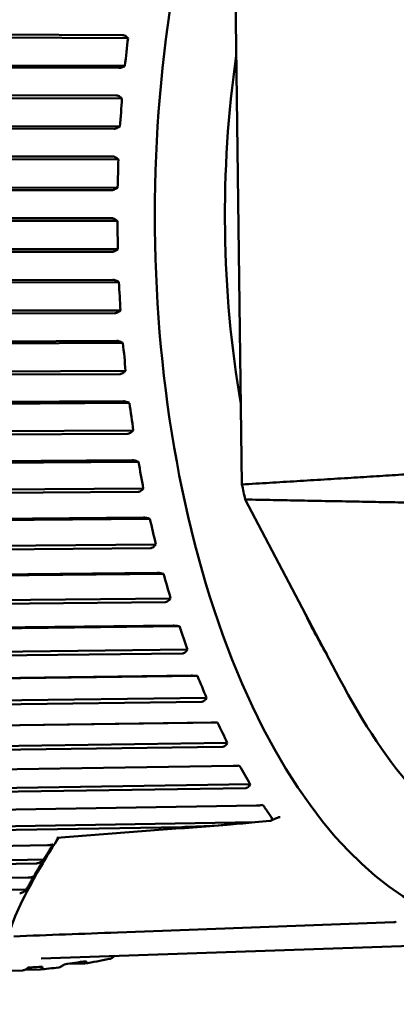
# Model space of a CAD drawing. Header units: millimetres. Extents: x 0 to 2239, y -60 to 841.
# Tile 43 of 165: x 519.53 to 526.16, y 500.58 to 517.91. Entities that reach past the tile are written whole.
import ezdxf

# ---------------------------------------------------------------- set-up
doc = ezdxf.new("R2010")
doc.units = ezdxf.units.MM
doc.layers.add('Sichtbar (ISO)', color=7, linetype='Continuous', lineweight=50)

msp = doc.modelspace()

# ---------------------------------------------------------------- linework, layer by layer
at = {"layer": 'Sichtbar (ISO)'}
for p, q in [((523.326, 518.608), (523.444, 509.732)), ((506.72, 517.705), (521.345, 517.641)), ((521.44, 517.585), (506.736, 517.65)), ((521.44, 517.585), (521.415, 517.608)), ((521.279, 517.062), (506.655, 517.126)), ((521.385, 517.097), (506.681, 517.162)), ((521.356, 517.083), (521.385, 517.097)), ((506.609, 516.619), (521.235, 516.579)), ((521.333, 516.526), (506.627, 516.566)), ((521.333, 516.526), (521.307, 516.548)), ((521.194, 515.991), (506.568, 516.031)), ((521.298, 516.031), (506.593, 516.071)), ((521.27, 516.014), (521.298, 516.031)), ((506.543, 515.518), (521.17, 515.502)), ((521.27, 515.453), (506.563, 515.469)), ((521.27, 515.453), (521.244, 515.473)), ((521.256, 514.953), (506.549, 514.97)), ((521.229, 514.935), (521.256, 514.953)), ((521.154, 514.909), (506.526, 514.926)), ((506.522, 514.41), (521.15, 514.418)), ((521.252, 514.372), (506.545, 514.365)), ((521.252, 514.372), (521.225, 514.391)), ((521.158, 513.825), (506.53, 513.817)), ((521.259, 513.873), (506.551, 513.865)), ((521.232, 513.853), (521.259, 513.873)), ((506.548, 513.302), (521.175, 513.334)), ((521.278, 513.293), (506.572, 513.261)), ((521.278, 513.293), (521.25, 513.31)), ((521.207, 512.744), (506.58, 512.712)), ((521.306, 512.796), (506.599, 512.764)), ((521.28, 512.775), (521.306, 512.796)), ((506.619, 512.203), (521.244, 512.258)), ((521.349, 512.222), (506.645, 512.166)), ((521.349, 512.222), (521.321, 512.237)), ((521.301, 511.676), (506.676, 511.62)), ((521.397, 511.731), (506.692, 511.675)), ((521.372, 511.708), (521.397, 511.731)), ((506.735, 511.118), (521.358, 511.198)), ((521.464, 511.166), (506.762, 511.086)), ((521.464, 511.166), (521.435, 511.179)), ((521.438, 510.626), (506.816, 510.547)), ((521.532, 510.684), (506.83, 510.605)), ((521.508, 510.661), (521.532, 510.684)), ((506.896, 510.057), (521.514, 510.159)), ((521.622, 510.132), (506.924, 510.03)), ((521.622, 510.132), (521.592, 510.143)), ((521.618, 509.603), (507, 509.501)), ((521.71, 509.664), (507.012, 509.561)), ((521.687, 509.639), (521.71, 509.664)), ((523.502, 509.467), (525.157, 506.323)), ((507.1, 509.026), (521.714, 509.15)), ((521.822, 509.129), (507.129, 509.004)), ((521.822, 509.129), (521.792, 509.138)), ((521.84, 508.613), (507.226, 508.489)), ((521.929, 508.676), (507.236, 508.551)), ((521.907, 508.65), (521.929, 508.676)), ((507.345, 508.032), (521.954, 508.178)), ((522.063, 508.161), (507.376, 508.015)), ((522.063, 508.161), (522.033, 508.168)), ((522.102, 507.663), (507.494, 507.518)), ((522.188, 507.728), (507.5, 507.582)), ((522.167, 507.702), (522.188, 507.728)), ((507.631, 507.082), (522.233, 507.248)), ((522.343, 507.237), (507.662, 507.07)), ((522.343, 507.237), (522.313, 507.242)), ((522.486, 506.826), (507.804, 506.659)), ((522.466, 506.799), (522.486, 506.826)), ((522.402, 506.76), (507.8, 506.594)), ((507.956, 506.182), (522.55, 506.368)), ((522.661, 506.362), (507.987, 506.176)), ((522.661, 506.362), (522.63, 506.365)), ((522.819, 505.976), (508.145, 505.79)), ((522.801, 505.949), (522.819, 505.976)), ((522.739, 505.909), (508.144, 505.724)), ((508.316, 505.339), (522.902, 505.543)), ((523.013, 505.543), (508.347, 505.338)), ((523.013, 505.543), (522.982, 505.543)), ((523.187, 505.184), (508.521, 504.98)), ((523.109, 505.117), (508.522, 504.914)), ((523.169, 505.157), (523.187, 505.184)), ((508.71, 504.559), (523.287, 504.779)), ((523.398, 504.785), (523.367, 504.782)), ((523.586, 504.456), (508.929, 504.235)), ((523.511, 504.389), (508.933, 504.169)), ((523.57, 504.428), (523.586, 504.456)), ((509.134, 503.846), (523.703, 504.081)), ((523.813, 504.092), (523.782, 504.088)), ((524.034, 503.854), (523.961, 503.818)), ((524.115, 503.879), (524.115, 503.879)), ((523.675, 503.79), (509.367, 503.559)), ((522.385, 503.704), (509.373, 503.494)), ((523.932, 503.811), (523.675, 503.79)), ((509.587, 503.206), (520.024, 503.384)), ((519.955, 503.132), (509.83, 502.959)), ((519.832, 503.065), (509.84, 502.895)), ((510.064, 502.643), (519.686, 502.815)), ((519.65, 502.604), (510.317, 502.437)), ((526.117, 502.029), (521.259, 501.848)), ((528.105, 501.673), (519.913, 501.392)), ((520.666, 501.301), (520.379, 501.296)), ((513.261, 501.054), (519.59, 501.182)), ((519.887, 501.198), (519.631, 501.193))]:
    msp.add_line(p, q, dxfattribs=at)
msp.add_arc((526.113, 502.129), 0.1, 272.171, 297.3416, dxfattribs=at)
for centre, major_axis, ratio, start_param, end_param in [((528.208, 514.471), (0, -12.592), 0.5, 2.699073, 6.72479), ((510.183, 517.391), (5.412, 11.649), 0.853488, 5.066483, 5.10541), ((528.208, 514.471), (0, -10.126), 0.5, 4.431296, 5.046737), ((510.084, 516.309), (3.555, 12.343), 0.866304, 4.935014, 4.973942), ((510.031, 515.215), (1.477, 12.76), 0.873263, 4.792653, 4.831581), ((510.023, 514.117), (-0.705, 12.826), 0.874315, 4.645402, 4.684329), ((510.06, 513.02), (-2.836, 12.528), 0.869455, 4.500512, 4.53944), ((510.143, 511.934), (-4.782, 11.922), 0.858715, 4.364619, 4.403547), ((510.27, 510.864), (-6.46, 11.103), 0.842169, 4.242238, 4.281165), ((510.44, 509.82), (-7.847, 10.17), 0.81993, 4.135354, 4.174281), ((529.027, 514.471), (0, -12.129), 0.5, 5.113759, 5.137596), ((510.654, 508.807), (-8.963, 9.201), 0.792149, 4.043936, 4.082864), ((510.908, 507.833), (-9.847, 8.248), 0.759017, 3.966762, 4.00569), ((528.208, 514.471), (0, -10.126), 0.5, 5.466432, 5.580456), ((511.202, 506.904), (-10.543, 7.338), 0.72076, 3.902106, 3.941034), ((511.533, 506.027), (-11.09, 6.482), 0.677638, 3.848179, 3.887107), ((511.899, 505.207), (-11.52, 5.682), 0.629948, 3.803343, 3.842271), ((512.298, 504.451), (-11.859, 4.936), 0.578013, 3.766193, 3.805121), ((523.838, 503.87), (0.14, -0.034), 0.37088, 5.655431, 6.661597), ((523.891, 503.861), (0.0814, -0.0284), 0.522188, 5.412769, 5.603237), ((526.113, 502.129), (0.0038, -0.0999), 0.540838, 6.278362, 6.283185), ((526.113, 502.129), (0.0459, -0.0888), 0.268557, 0.000004, 0.000234)]:
    msp.add_ellipse(centre, major_axis=major_axis, ratio=ratio, start_param=start_param, end_param=end_param, dxfattribs=at)
for points, knots in [([(521.415, 517.608), (521.413, 517.61), (521.412, 517.612), (521.4, 517.622), (521.387, 517.63), (521.365, 517.639), (521.354, 517.641), (521.345, 517.641)], [-0.007986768, -0.007986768, -0.007986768, -0.007986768, -0.00724657, -0.00724657, -0.003321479, -0.003321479, -0.000173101, -0.000173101, -0.000173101, -0.000173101]), ([(521.279, 517.062), (521.289, 517.062), (521.301, 517.064), (521.323, 517.069), (521.338, 517.074), (521.352, 517.081), (521.354, 517.082), (521.356, 517.083)], [-0.071182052, -0.071182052, -0.071182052, -0.071182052, -0.068033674, -0.068033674, -0.064108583, -0.064108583, -0.063368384, -0.063368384, -0.063368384, -0.063368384]), ([(521.307, 516.548), (521.305, 516.549), (521.304, 516.551), (521.291, 516.56), (521.278, 516.568), (521.256, 516.576), (521.245, 516.579), (521.235, 516.579)], [-0.007986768, -0.007986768, -0.007986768, -0.007986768, -0.00724657, -0.00724657, -0.003321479, -0.003321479, -0.000173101, -0.000173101, -0.000173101, -0.000173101]), ([(521.194, 515.991), (521.204, 515.991), (521.215, 515.993), (521.238, 515.999), (521.253, 516.005), (521.266, 516.012), (521.268, 516.013), (521.27, 516.014)], [-0.071182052, -0.071182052, -0.071182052, -0.071182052, -0.068033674, -0.068033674, -0.064108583, -0.064108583, -0.063368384, -0.063368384, -0.063368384, -0.063368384]), ([(521.244, 515.473), (521.242, 515.474), (521.24, 515.476), (521.227, 515.485), (521.213, 515.492), (521.191, 515.5), (521.18, 515.502), (521.17, 515.502)], [-0.007986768, -0.007986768, -0.007986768, -0.007986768, -0.00724657, -0.00724657, -0.003321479, -0.003321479, -0.000173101, -0.000173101, -0.000173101, -0.000173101]), ([(521.154, 514.909), (521.163, 514.909), (521.175, 514.911), (521.197, 514.918), (521.211, 514.925), (521.224, 514.933), (521.227, 514.934), (521.229, 514.935)], [-0.071182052, -0.071182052, -0.071182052, -0.071182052, -0.068033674, -0.068033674, -0.064108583, -0.064108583, -0.063368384, -0.063368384, -0.063368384, -0.063368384]), ([(521.225, 514.391), (521.223, 514.393), (521.221, 514.394), (521.208, 514.402), (521.193, 514.409), (521.171, 514.416), (521.16, 514.418), (521.15, 514.418)], [-0.007986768, -0.007986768, -0.007986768, -0.007986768, -0.00724657, -0.00724657, -0.003321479, -0.003321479, -0.000173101, -0.000173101, -0.000173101, -0.000173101]), ([(521.158, 513.825), (521.168, 513.825), (521.179, 513.827), (521.201, 513.834), (521.215, 513.841), (521.228, 513.85), (521.23, 513.851), (521.232, 513.853)], [-0.071182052, -0.071182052, -0.071182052, -0.071182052, -0.068033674, -0.068033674, -0.064108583, -0.064108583, -0.063368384, -0.063368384, -0.063368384, -0.063368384]), ([(521.25, 513.31), (521.248, 513.311), (521.246, 513.313), (521.233, 513.32), (521.218, 513.326), (521.196, 513.332), (521.184, 513.334), (521.175, 513.334)], [-0.007986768, -0.007986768, -0.007986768, -0.007986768, -0.00724657, -0.00724657, -0.003321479, -0.003321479, -0.000173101, -0.000173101, -0.000173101, -0.000173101]), ([(521.207, 512.744), (521.217, 512.744), (521.228, 512.747), (521.25, 512.755), (521.263, 512.762), (521.276, 512.772), (521.278, 512.773), (521.28, 512.775)], [-0.071182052, -0.071182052, -0.071182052, -0.071182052, -0.068033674, -0.068033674, -0.064108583, -0.064108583, -0.063368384, -0.063368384, -0.063368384, -0.063368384]), ([(521.321, 512.237), (521.318, 512.238), (521.316, 512.239), (521.303, 512.246), (521.288, 512.251), (521.265, 512.257), (521.253, 512.258), (521.244, 512.258)], [-0.007986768, -0.007986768, -0.007986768, -0.007986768, -0.00724657, -0.00724657, -0.003321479, -0.003321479, -0.000173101, -0.000173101, -0.000173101, -0.000173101]), ([(521.301, 511.676), (521.31, 511.676), (521.321, 511.678), (521.343, 511.687), (521.356, 511.695), (521.368, 511.705), (521.37, 511.707), (521.372, 511.708)], [-0.071182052, -0.071182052, -0.071182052, -0.071182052, -0.068033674, -0.068033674, -0.064108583, -0.064108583, -0.063368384, -0.063368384, -0.063368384, -0.063368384]), ([(521.435, 511.179), (521.433, 511.18), (521.43, 511.181), (521.416, 511.187), (521.402, 511.191), (521.379, 511.196), (521.367, 511.198), (521.358, 511.198)], [-0.007986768, -0.007986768, -0.007986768, -0.007986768, -0.00724657, -0.00724657, -0.003321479, -0.003321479, -0.000173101, -0.000173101, -0.000173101, -0.000173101]), ([(521.438, 510.626), (521.447, 510.627), (521.459, 510.629), (521.48, 510.638), (521.493, 510.647), (521.504, 510.657), (521.506, 510.659), (521.508, 510.661)], [-0.071182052, -0.071182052, -0.071182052, -0.071182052, -0.068033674, -0.068033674, -0.064108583, -0.064108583, -0.063368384, -0.063368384, -0.063368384, -0.063368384]), ([(521.592, 510.143), (521.59, 510.144), (521.588, 510.145), (521.574, 510.15), (521.559, 510.154), (521.536, 510.158), (521.524, 510.159), (521.514, 510.159)], [-0.007986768, -0.007986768, -0.007986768, -0.007986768, -0.00724657, -0.00724657, -0.003321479, -0.003321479, -0.000173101, -0.000173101, -0.000173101, -0.000173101]), ([(521.618, 509.603), (521.627, 509.603), (521.639, 509.606), (521.659, 509.615), (521.672, 509.625), (521.683, 509.635), (521.685, 509.637), (521.687, 509.639)], [-0.071182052, -0.071182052, -0.071182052, -0.071182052, -0.068033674, -0.068033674, -0.064108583, -0.064108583, -0.063368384, -0.063368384, -0.063368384, -0.063368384]), ([(521.792, 509.138), (521.79, 509.138), (521.788, 509.139), (521.773, 509.143), (521.758, 509.146), (521.735, 509.149), (521.723, 509.15), (521.714, 509.15)], [-0.007986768, -0.007986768, -0.007986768, -0.007986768, -0.00724657, -0.00724657, -0.003321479, -0.003321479, -0.000173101, -0.000173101, -0.000173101, -0.000173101]), ([(521.84, 508.613), (521.849, 508.614), (521.86, 508.616), (521.881, 508.626), (521.893, 508.635), (521.903, 508.647), (521.905, 508.649), (521.907, 508.65)], [-0.071182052, -0.071182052, -0.071182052, -0.071182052, -0.068033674, -0.068033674, -0.064108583, -0.064108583, -0.063368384, -0.063368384, -0.063368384, -0.063368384]), ([(522.033, 508.168), (522.03, 508.169), (522.028, 508.169), (522.014, 508.172), (521.998, 508.175), (521.975, 508.177), (521.963, 508.178), (521.954, 508.178)], [-0.007986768, -0.007986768, -0.007986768, -0.007986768, -0.00724657, -0.00724657, -0.003321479, -0.003321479, -0.000173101, -0.000173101, -0.000173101, -0.000173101]), ([(522.102, 507.663), (522.111, 507.664), (522.122, 507.667), (522.142, 507.676), (522.154, 507.686), (522.164, 507.698), (522.166, 507.7), (522.167, 507.702)], [-0.071182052, -0.071182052, -0.071182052, -0.071182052, -0.068033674, -0.068033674, -0.064108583, -0.064108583, -0.063368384, -0.063368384, -0.063368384, -0.063368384]), ([(522.313, 507.242), (522.31, 507.242), (522.308, 507.242), (522.293, 507.244), (522.278, 507.246), (522.255, 507.248), (522.243, 507.248), (522.233, 507.248)], [-0.007986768, -0.007986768, -0.007986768, -0.007986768, -0.00724657, -0.00724657, -0.003321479, -0.003321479, -0.000173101, -0.000173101, -0.000173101, -0.000173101]), ([(522.402, 506.76), (522.411, 506.76), (522.422, 506.763), (522.442, 506.773), (522.453, 506.783), (522.463, 506.795), (522.464, 506.797), (522.466, 506.799)], [-0.071182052, -0.071182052, -0.071182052, -0.071182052, -0.068033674, -0.068033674, -0.064108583, -0.064108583, -0.063368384, -0.063368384, -0.063368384, -0.063368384]), ([(522.63, 506.365), (522.627, 506.365), (522.625, 506.365), (522.61, 506.366), (522.595, 506.367), (522.572, 506.368), (522.56, 506.368), (522.55, 506.368)], [-0.007986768, -0.007986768, -0.007986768, -0.007986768, -0.00724657, -0.00724657, -0.003321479, -0.003321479, -0.000173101, -0.000173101, -0.000173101, -0.000173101]), ([(525.157, 506.323), (525.574, 505.531), (526.031, 504.838), (527.092, 503.661), (527.695, 503.223), (528.616, 502.937), (528.911, 502.898), (529.233, 502.919), (529.261, 502.921), (529.289, 502.924)], [0.000001, 0.000001, 0.000001, 0.000001, 0.3450553, 0.3450553, 0.7303283, 0.7303283, 0.9071964, 0.9071964, 0.9240522, 0.9240522, 0.9240522, 0.9240522]), ([(522.739, 505.909), (522.748, 505.91), (522.759, 505.913), (522.778, 505.923), (522.789, 505.933), (522.798, 505.945), (522.799, 505.947), (522.801, 505.949)], [-0.071182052, -0.071182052, -0.071182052, -0.071182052, -0.068033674, -0.068033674, -0.064108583, -0.064108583, -0.063368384, -0.063368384, -0.063368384, -0.063368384]), ([(522.982, 505.543), (522.98, 505.543), (522.977, 505.543), (522.963, 505.543), (522.947, 505.543), (522.924, 505.543), (522.912, 505.543), (522.902, 505.543)], [-0.007986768, -0.007986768, -0.007986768, -0.007986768, -0.00724657, -0.00724657, -0.003321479, -0.003321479, -0.000173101, -0.000173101, -0.000173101, -0.000173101]), ([(523.109, 505.117), (523.118, 505.117), (523.129, 505.12), (523.147, 505.131), (523.158, 505.141), (523.167, 505.153), (523.168, 505.155), (523.169, 505.157)], [-0.071182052, -0.071182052, -0.071182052, -0.071182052, -0.068033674, -0.068033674, -0.064108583, -0.064108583, -0.063368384, -0.063368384, -0.063368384, -0.063368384]), ([(523.367, 504.782), (523.365, 504.782), (523.362, 504.782), (523.348, 504.781), (523.332, 504.78), (523.309, 504.779), (523.297, 504.779), (523.287, 504.779)], [-0.007986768, -0.007986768, -0.007986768, -0.007986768, -0.00724657, -0.00724657, -0.003321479, -0.003321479, -0.000173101, -0.000173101, -0.000173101, -0.000173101]), ([(523.511, 504.389), (523.52, 504.389), (523.531, 504.392), (523.549, 504.402), (523.559, 504.412), (523.567, 504.424), (523.569, 504.426), (523.57, 504.428)], [-0.071182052, -0.071182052, -0.071182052, -0.071182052, -0.068033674, -0.068033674, -0.064108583, -0.064108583, -0.063368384, -0.063368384, -0.063368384, -0.063368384]), ([(523.782, 504.088), (523.78, 504.088), (523.777, 504.087), (523.763, 504.085), (523.747, 504.084), (523.724, 504.082), (523.712, 504.081), (523.703, 504.081)], [-0.007986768, -0.007986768, -0.007986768, -0.007986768, -0.00724657, -0.00724657, -0.003321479, -0.003321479, -0.000173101, -0.000173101, -0.000173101, -0.000173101]), ([(524.115, 503.879), (524.109, 503.878), (524.101, 503.877), (524.085, 503.873), (524.076, 503.871), (524.056, 503.863), (524.045, 503.859), (524.034, 503.854)], [0, 0, 0, 0, 0.002669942, 0.002669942, 0.005753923, 0.005753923, 0.00941809, 0.00941809, 0.00941809, 0.00941809]), ([(523.182, 503.745), (522.982, 503.73), (522.783, 503.714), (522.383, 503.683), (522.183, 503.668), (521.784, 503.637), (521.584, 503.622), (521.185, 503.591), (520.985, 503.576), (520.586, 503.545), (520.387, 503.53), (520.187, 503.514)], [4.730568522, 4.730568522, 4.730568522, 4.730568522, 4.731029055, 4.731029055, 4.731489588, 4.731489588, 4.731950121, 4.731950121, 4.732410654, 4.732410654, 4.732871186, 4.732871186, 4.732871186, 4.732871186]), ([(522.385, 503.704), (522.404, 503.704), (522.424, 503.705), (522.572, 503.708), (522.7, 503.714), (523.084, 503.736), (523.393, 503.761), (523.675, 503.79)], [-0.5682033, -0.5682033, -0.5682033, -0.5682033, -0.5621239, -0.5621239, -0.5217861, -0.5217861, -0.4294661, -0.4294661, -0.4294661, -0.4294661]), ([(520.217, 503.517), (520.037, 503.23), (519.726, 502.707), (519.428, 502.096), (519.343, 501.831), (519.33, 501.733)], [0.0143009, 0.0143009, 0.0143009, 0.0143009, 0.3333333, 0.6666667, 0.9999999, 0.9999999, 0.9999999, 0.9999999]), ([(520.12, 503.4), (520.117, 503.399), (520.114, 503.398), (520.107, 503.395), (520.103, 503.394), (520.092, 503.391), (520.085, 503.39), (520.071, 503.387), (520.063, 503.386), (520.045, 503.385), (520.034, 503.384), (520.024, 503.384)], [0.00000151, 0.00000151, 0.00000151, 0.00000151, 0.00174683, 0.00174683, 0.00340647, 0.00340647, 0.00562254, 0.00562254, 0.00793209, 0.00793209, 0.01124833, 0.01124833, 0.01124833, 0.01124833]), ([(520.12, 503.4), (520.107, 503.38), (520.095, 503.359), (520.07, 503.319), (520.057, 503.298), (520.045, 503.277)], [-0.02982184, -0.02982184, -0.02982184, -0.02982184, -0.01493165, -0.01493165, -0.00001195, -0.00001195, -0.00001195, -0.00001195]), ([(519.956, 503.132), (519.97, 503.156), (519.985, 503.181), (520.015, 503.229), (520.03, 503.253), (520.045, 503.277)], [0.00004496, 0.00004496, 0.00004496, 0.00004496, 0.01808287, 0.01808287, 0.03588844, 0.03588844, 0.03588844, 0.03588844]), ([(519.832, 503.065), (519.842, 503.065), (519.852, 503.067), (519.873, 503.073), (519.884, 503.078), (519.916, 503.096), (519.937, 503.112), (519.956, 503.132)], [0.000001, 0.000001, 0.000001, 0.000001, 0.00351799, 0.00351799, 0.0076543, 0.0076543, 0.01658452, 0.01658452, 0.01658452, 0.01658452]), ([(519.84, 502.935), (519.843, 502.941), (519.846, 502.946), (519.849, 502.951), (519.853, 502.957), (519.856, 502.963), (519.86, 502.969), (519.864, 502.976), (519.867, 502.982), (519.871, 502.988), (519.872, 502.991), (519.874, 502.994), (519.876, 502.996), (519.903, 503.043), (519.93, 503.088), (519.956, 503.132)], [0.3239865, 0.3239865, 0.3239865, 0.3239865, 0.375, 0.375, 0.375, 0.4375, 0.4375, 0.4375, 0.5, 0.5, 0.5, 0.5286934, 0.5286934, 0.5286934, 0.9992322, 0.9992322, 0.9992322, 0.9992322]), ([(519.781, 502.837), (519.778, 502.835), (519.775, 502.833), (519.768, 502.83), (519.764, 502.828), (519.753, 502.824), (519.747, 502.822), (519.732, 502.819), (519.725, 502.818), (519.706, 502.816), (519.696, 502.815), (519.686, 502.815)], [0.00030402, 0.00030402, 0.00030402, 0.00030402, 0.00185116, 0.00185116, 0.00361435, 0.00361435, 0.00585142, 0.00585142, 0.00817038, 0.00817038, 0.01146618, 0.01146618, 0.01146618, 0.01146618]), ([(519.781, 502.837), (519.767, 502.813), (519.754, 502.789), (519.727, 502.742), (519.714, 502.718), (519.701, 502.694)], [-0.03943533, -0.03943533, -0.03943533, -0.03943533, -0.01974747, -0.01974747, -0.00001861, -0.00001861, -0.00001861, -0.00001861]), ([(519.781, 502.837), (519.797, 502.863), (519.812, 502.888), (519.827, 502.913), (519.831, 502.921), (519.835, 502.928), (519.84, 502.935)], [0.0005637, 0.0005637, 0.0005637, 0.0005637, 0.25, 0.25, 0.25, 0.3239865, 0.3239865, 0.3239865, 0.3239865]), ([(519.65, 502.604), (519.659, 502.619), (519.667, 502.634), (519.684, 502.664), (519.692, 502.679), (519.701, 502.694)], [0.000003, 0.000003, 0.000003, 0.000003, 0.01249818, 0.01249818, 0.02495187, 0.02495187, 0.02495187, 0.02495187]), ([(519.535, 502.539), (519.545, 502.539), (519.555, 502.541), (519.575, 502.547), (519.586, 502.552), (519.616, 502.569), (519.635, 502.585), (519.65, 502.604)], [0.000001, 0.000001, 0.000001, 0.000001, 0.00348507, 0.00348507, 0.00755096, 0.00755096, 0.01608389, 0.01608389, 0.01608389, 0.01608389]), ([(521.187, 501.421), (521.191, 501.423), (521.195, 501.426), (521.202, 501.432), (521.206, 501.434), (521.209, 501.437)], [-0.002821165, -0.002821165, -0.002821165, -0.002821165, -0.001412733, -0.001412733, -0.000132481, -0.000132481, -0.000132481, -0.000132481]), ([(520.295, 501.267), (520.281, 501.257), (520.267, 501.248), (520.246, 501.24), (520.239, 501.238), (520.229, 501.235), (520.226, 501.235), (520.222, 501.234)], [0.000025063, 0.000025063, 0.000025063, 0.000025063, 0.005319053, 0.005319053, 0.007887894, 0.007887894, 0.009137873, 0.009137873, 0.009137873, 0.009137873]), ([(520.322, 501.287), (520.317, 501.284), (520.313, 501.28), (520.304, 501.274), (520.3, 501.27), (520.295, 501.267)], [0.000093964, 0.000093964, 0.000093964, 0.000093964, 0.001740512, 0.001740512, 0.00343334, 0.00343334, 0.00343334, 0.00343334]), ([(520.705, 501.344), (520.638, 501.334), (520.573, 501.325), (520.445, 501.306), (520.383, 501.296), (520.322, 501.287)], [0.00012402, 0.00012402, 0.00012402, 0.00012402, 0.02669869, 0.02669869, 0.05247496, 0.05247496, 0.05247496, 0.05247496]), ([(520.666, 501.301), (520.672, 501.301), (520.677, 501.302), (520.687, 501.305), (520.692, 501.307), (520.699, 501.312), (520.701, 501.315), (520.705, 501.322), (520.706, 501.326), (520.706, 501.33)], [0.000001, 0.000001, 0.000001, 0.000001, 0.002090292, 0.002090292, 0.004128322, 0.004128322, 0.006303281, 0.006303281, 0.0084591, 0.0084591, 0.0084591, 0.0084591]), ([(520.706, 501.33), (520.705, 501.332), (520.705, 501.335), (520.705, 501.339), (520.705, 501.342), (520.705, 501.344)], [0.000049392, 0.000049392, 0.000049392, 0.000049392, 0.001293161, 0.001293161, 0.002488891, 0.002488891, 0.002488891, 0.002488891]), ([(521.187, 501.421), (521.172, 501.409), (521.155, 501.399), (521.13, 501.388), (521.122, 501.386), (521.112, 501.383), (521.111, 501.383), (521.109, 501.383)], [0.000005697, 0.000005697, 0.000005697, 0.000005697, 0.005798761, 0.005798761, 0.008491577, 0.008491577, 0.00900744, 0.00900744, 0.00900744, 0.00900744]), ([(519.661, 501.211), (519.656, 501.207), (519.65, 501.203), (519.638, 501.196), (519.632, 501.193), (519.62, 501.187), (519.613, 501.185), (519.601, 501.183), (519.596, 501.182), (519.59, 501.182)], [0.000022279, 0.000022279, 0.000022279, 0.000022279, 0.002148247, 0.002148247, 0.004247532, 0.004247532, 0.006218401, 0.006218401, 0.008156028, 0.008156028, 0.008156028, 0.008156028]), ([(519.687, 501.231), (519.682, 501.228), (519.678, 501.225), (519.67, 501.218), (519.666, 501.215), (519.661, 501.211)], [0.000004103, 0.000004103, 0.000004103, 0.000004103, 0.001644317, 0.001644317, 0.003276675, 0.003276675, 0.003276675, 0.003276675]), ([(519.936, 501.245), (519.89, 501.242), (519.846, 501.24), (519.763, 501.236), (519.723, 501.233), (519.687, 501.231)], [0.00001233, 0.00001233, 0.00001233, 0.00001233, 0.02503792, 0.02503792, 0.05006351, 0.05006351, 0.05006351, 0.05006351]), ([(519.887, 501.198), (519.892, 501.198), (519.897, 501.198), (519.907, 501.201), (519.911, 501.203), (519.919, 501.208), (519.922, 501.211), (519.927, 501.218), (519.929, 501.222), (519.93, 501.226)], [0.000001, 0.000001, 0.000001, 0.000001, 0.001936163, 0.001936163, 0.003904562, 0.003904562, 0.006000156, 0.006000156, 0.0081365, 0.0081365, 0.0081365, 0.0081365]), ([(519.93, 501.226), (519.932, 501.229), (519.933, 501.232), (519.934, 501.238), (519.935, 501.241), (519.936, 501.245)], [0.000008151, 0.000008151, 0.000008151, 0.000008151, 0.001640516, 0.001640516, 0.003280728, 0.003280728, 0.003280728, 0.003280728])]:
    msp.add_open_spline(points, degree=3, knots=knots, dxfattribs=at)
for points, weights in [([(523.444, 509.732), (525.339, 509.847), (527.137, 509.96)], [1.00009573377, 1.0002702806, 1.00015667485]), ([(527.261, 509.396), (525.427, 509.432), (523.502, 509.467)], [1.00015185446, 1.00025746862, 1.00009121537]), ([(523.973, 503.858), (523.896, 503.975), (523.813, 504.092)], [1.69322830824, 1.69337500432, 1.69312184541])]:
    msp.add_rational_spline(points, weights, degree=2, dxfattribs=at)
for points in [[(521.255, 501.848), (520.645, 501.826), (520.036, 501.803), (519.429, 501.78)], [(521.109, 501.383), (520.962, 501.353), (520.818, 501.326), (520.677, 501.302)], [(520.222, 501.234), (520.104, 501.219), (519.992, 501.207), (519.892, 501.198)]]:
    msp.add_open_spline(points, degree=3, dxfattribs=at)

doc.saveas('drawing.dxf')
